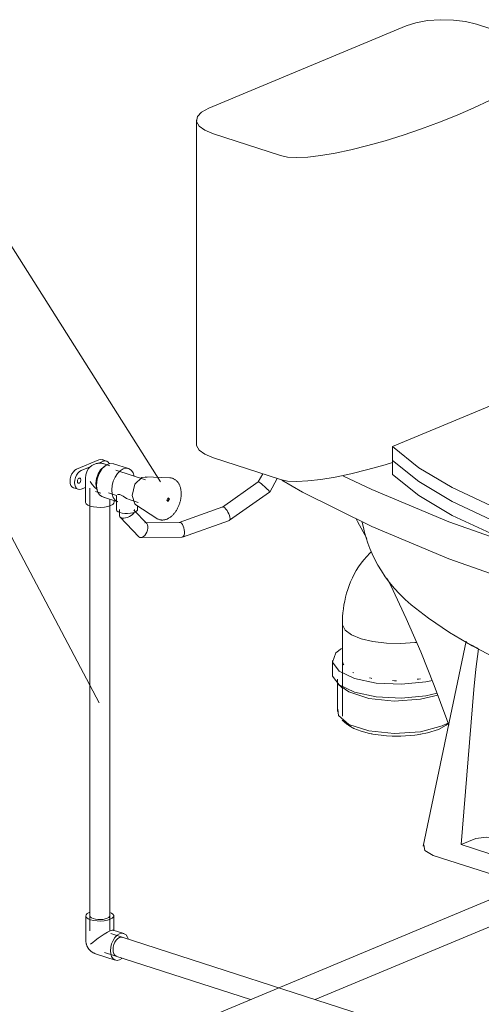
# Model space of a CAD drawing. Header units: millimetres. Extents: x -121 to 39028, y 270 to 28264.
# Tile 16 of 97: x 12722 to 13186, y 19636 to 20626. Entities that reach past the tile are written whole.
import ezdxf

# ---------------------------------------------------------------- set-up
doc = ezdxf.new("R2010")
doc.units = ezdxf.units.MM
for name, color, linetype, lineweight in [('P-PIPE-____-IDEN', 2, 'Continuous', 20), ('P-PIPE-____-OTLN', 3, 'Continuous', 20), ('P-SANR-FIXT-OTLN', 6, 'Continuous', 20)]:
    doc.layers.add(name, color=color, linetype=linetype, lineweight=lineweight)

# ---------------------------------------------------------------- blocks, each defined once
blk = doc.blocks.new('ADSK_Унитаз напольный_ГОСТ 30493-2017 - Вертикальный выпуск-V40-3D Water Left')
at = {"layer": 'P-SANR-FIXT-OTLN'}
for p, q in [((-16766.02, 20619.72), (-16964.18, 20537.03)), ((-16627.88, 20599.55), (-16695.45, 20621.37)), ((-16620.41, 20266.34), (-16620.41, 20591.9)), ((-16976.64, 20524.9), (-16976.64, 20199.34)), ((-16959.67, 20511.12), (-16892.1, 20489.3)), ((-16627.72, 20260.28), (-16779.64, 20196.88)), ((-16779.64, 20182.93), (-16779.64, 20196.88)), ((-16892.1, 20163.74), (-16959.67, 20185.56)), ((-16779.64, 20168.98), (-16779.64, 20182.93)), ((-16333.2, 20147.99), (-16333.2, 20161.95)), ((-16333.2, 20134.04), (-16333.2, 20147.99)), ((-16328.21, 20096.83), (-16328.21, 20134.04)), ((-16830.01, 20019.07), (-16830.01, 19926.05)), ((-16705.7, 20001.26), (-16748.9, 19795.27)), ((-16695.11, 19994.54), (-16700.05, 19997.44)), ((-16840.01, 19981.86), (-16840.01, 19967.91)), ((-16350.79, 19764.73), (-16423.48, 19977.24)), ((-16818.58, 19969.54), (-16819.61, 19970.05)), ((-16835.01, 19963.26), (-16835.01, 19930.71)), ((-16834.73, 19958.49), (-16830.14, 19954.57)), ((-16710.69, 19797.04), (-16698.16, 19952.69)), ((-16587.03, 19954.82), (-16576.37, 19952.72)), ((-16830.14, 19922.01), (-16825.54, 19918.09)), ((-16829.16, 19922.52), (-16828.11, 19920.79)), ((-16826.45, 19918.91), (-16822.47, 19915.85)), ((-16729.96, 19916.16), (-16724.02, 19919.09)), ((-16725.44, 19917.3), (-16724.47, 19918.09)), ((-16819.61, 19914.24), (-16818.55, 19913.72)), ((-16543.71, 19902.8), (-16530.5, 19738.84)), ((-16696.01, 19803.17), (-16710.69, 19797.04)), ((-16530.5, 19738.84), (-16710.69, 19797.04)), ((-16506.06, 19710.99), (-16738.8, 19786.16)), ((-16358.03, 19756.08), (-16463.72, 19711.98))]:
    blk.add_line(p, q, dxfattribs=at)
for points in [[(-16695.45, 20621.37, 0), (-16706.29, 20624.04, 0), (-16718.65, 20625.59, 0), (-16731.67, 20625.91, 0), (-16744.48, 20624.98, 0), (-16756.19, 20622.87, 0), (-16766.02, 20619.72, 0)], [(-16892.1, 20489.3, 0), (-16885.09, 20487.87, 0), (-16875.94, 20487.41, 0), (-16864.81, 20487.93, 0), (-16851.88, 20489.41, 0), (-16837.38, 20491.83, 0), (-16821.55, 20495.16, 0), (-16804.68, 20499.32, 0), (-16787.03, 20504.26, 0), (-16768.93, 20509.89, 0), (-16750.67, 20516.1, 0), (-16732.57, 20522.8, 0), (-16714.94, 20529.87, 0), (-16698.09, 20537.19, 0), (-16682.29, 20544.64, 0), (-16667.82, 20552.08, 0), (-16654.92, 20559.39, 0), (-16643.83, 20566.44, 0), (-16634.72, 20573.11, 0), (-16627.76, 20579.3, 0), (-16623.06, 20584.89, 0), (-16620.7, 20589.78, 0), (-16620.72, 20593.9, 0), (-16623.13, 20597.18, 0), (-16627.88, 20599.55, 0)], [(-16964.18, 20537.03, 0), (-16971.45, 20533.05, 0), (-16975.67, 20528.51, 0), (-16976.54, 20523.73, 0), (-16974.02, 20519.03, 0), (-16968.26, 20514.73, 0), (-16959.67, 20511.12, 0)], [(-16620.68, 20268.19, 0), (-16620.7, 20264.22, 0), (-16622.78, 20259.75, 0)], [(-16404.14, 20217.4, 0), (-16454.35, 20231.75, 0), (-16508.89, 20243.79, 0), (-16566.95, 20253.34, 0), (-16627.72, 20260.28, 0)], [(-16360.47, 20128.04, 0), (-16341.86, 20142.06, 0), (-16333.59, 20157.65, 0), (-16336.13, 20173.92, 0), (-16349.35, 20189.9, 0), (-16372.47, 20204.68, 0), (-16404.14, 20217.4, 0)], [(-16959.67, 20185.56, 0), (-16968.26, 20189.17, 0), (-16974.02, 20193.47, 0), (-16976.54, 20198.17, 0), (-16976.64, 20199.34, 0)], [(-16779.64, 20196.88, 0), (-16753.18, 20175.64, 0), (-16719.97, 20155.71, 0), (-16680.5, 20137.39, 0), (-16635.34, 20120.93, 0)], [(-16779.69, 20180.92, 0), (-16787.03, 20178.7, 0), (-16804.68, 20173.76, 0), (-16821.55, 20169.59, 0), (-16837.38, 20166.27, 0), (-16851.88, 20163.85, 0), (-16864.81, 20162.37, 0), (-16875.94, 20161.85, 0), (-16885.09, 20162.31, 0), (-16892.1, 20163.74, 0)], [(-16779.64, 20182.93, 0), (-16753.18, 20161.69, 0), (-16719.97, 20141.76, 0), (-16680.5, 20123.44, 0), (-16635.34, 20106.98, 0)], [(-16635.34, 20106.98, 0), (-16680.5, 20123.44, 0), (-16719.97, 20141.76, 0), (-16753.18, 20161.69, 0), (-16779.64, 20182.93, 0)], [(-16829.65, 20167.57, 0), (-16800.6, 20153.82, 0), (-16723.27, 20121.45, 0), (-16638.64, 20091.65, 0)], [(-16635.34, 20093.03, 0), (-16680.5, 20109.48, 0), (-16719.97, 20127.81, 0), (-16753.18, 20147.73, 0), (-16779.64, 20168.98, 0)], [(-16638.64, 20054.44, 0), (-16723.27, 20084.25, 0), (-16800.6, 20116.61, 0), (-16870.07, 20151.29, 0), (-16890.99, 20163.1, 0)], [(-16638.64, 20091.65, 0), (-16599.25, 20081.49, 0), (-16555.24, 20074.8, 0), (-16509.16, 20071.97, 0), (-16463.7, 20073.17, 0), (-16421.5, 20078.32, 0), (-16385.01, 20087.14, 0), (-16356.35, 20099.1, 0), (-16337.18, 20113.51, 0), (-16328.62, 20129.53, 0), (-16331.17, 20146.24, 0), (-16332.79, 20149.21, 0)], [(-16635.34, 20106.98, 0), (-16596.94, 20097.07, 0), (-16554.06, 20090.53, 0), (-16509.18, 20087.76, 0), (-16464.92, 20088.9, 0), (-16423.84, 20093.9, 0), (-16388.34, 20102.46, 0), (-16360.47, 20114.09, 0), (-16341.86, 20128.11, 0), (-16333.59, 20143.7, 0), (-16333.26, 20149.52, 0)], [(-16333.26, 20149.52, 0), (-16333.59, 20143.7, 0), (-16341.86, 20128.11, 0), (-16360.47, 20114.09, 0), (-16388.34, 20102.46, 0), (-16423.84, 20093.9, 0), (-16464.92, 20088.9, 0), (-16509.18, 20087.76, 0), (-16554.06, 20090.53, 0), (-16596.94, 20097.07, 0), (-16635.34, 20106.98, 0)], [(-16333.26, 20135.56, 0), (-16333.59, 20129.75, 0), (-16341.86, 20114.15, 0), (-16360.47, 20100.14, 0), (-16388.34, 20088.51, 0), (-16423.84, 20079.95, 0), (-16464.92, 20074.95, 0), (-16509.18, 20073.8, 0), (-16554.06, 20076.58, 0), (-16596.94, 20083.11, 0), (-16635.34, 20093.03, 0)], [(-16635.34, 20120.93, 0), (-16596.94, 20111.02, 0), (-16554.06, 20104.48, 0), (-16509.18, 20101.71, 0), (-16464.92, 20102.85, 0), (-16423.84, 20107.85, 0), (-16388.34, 20116.41, 0), (-16360.47, 20128.04, 0)], [(-16816.38, 20124.49, 0), (-16814.81, 20121.75, 0), (-16805.63, 20104.67, 0)], [(-16760.95, 20037.95, 0), (-16767.14, 20043.33, 0), (-16772.84, 20048.89, 0), (-16778.05, 20054.58, 0), (-16782.79, 20060.35, 0), (-16787.07, 20066.15, 0), (-16790.91, 20071.95, 0), (-16794.33, 20077.71, 0), (-16797.37, 20083.41, 0), (-16800.06, 20089.03, 0), (-16802.41, 20094.56, 0), (-16804.46, 20099.98, 0), (-16806.23, 20105.29, 0), (-16807.74, 20110.48, 0), (-16809.02, 20115.56, 0), (-16810.09, 20120.52, 0), (-16810.25, 20121.43, 0)], [(-16328.28, 20098.48, 0), (-16328.62, 20092.33, 0), (-16337.18, 20076.3, 0), (-16356.35, 20061.89, 0), (-16385.01, 20049.93, 0), (-16421.5, 20041.12, 0), (-16463.7, 20035.96, 0), (-16509.16, 20034.76, 0), (-16555.24, 20037.59, 0), (-16599.25, 20044.28, 0), (-16638.64, 20054.44, 0)], [(-16800.96, 20091.4, 0), (-16802.57, 20089.87, 0), (-16805.68, 20086.59, 0), (-16808.59, 20083.19, 0), (-16811.29, 20079.68, 0), (-16813.78, 20076.09, 0), (-16816.08, 20072.42, 0), (-16818.17, 20068.68, 0), (-16820.07, 20064.9, 0), (-16821.79, 20061.08, 0), (-16823.33, 20057.23, 0), (-16824.68, 20053.36, 0), (-16825.88, 20049.47, 0), (-16826.9, 20045.56, 0), (-16827.77, 20041.66, 0), (-16828.49, 20037.75, 0), (-16829.07, 20033.85, 0), (-16829.5, 20029.95, 0), (-16829.8, 20026.06, 0), (-16829.97, 20022.19, 0), (-16830.01, 20019.07, 0)], [(-16784.95, 20064.53, 0), (-16781.31, 20057.27, 0), (-16765.88, 20024.26, 0), (-16751.37, 19990.79, 0), (-16737.8, 19956.93, 0), (-16725.19, 19922.74, 0), (-16723.22, 19916.95, 0)], [(-16356.69, 20061.57, 0), (-16366.3, 20035.12, 0), (-16381.66, 20011.46, 0), (-16402.42, 19990.9, 0), (-16428.39, 19973.81, 0), (-16459.32, 19960.75, 0), (-16476.2, 19956.02, 0)], [(-16624.87, 19964.06, 0), (-16650.83, 19973.39, 0), (-16675.92, 19984.29, 0), (-16699.88, 19996.58, 0), (-16722.44, 20010.04, 0), (-16743.45, 20024.41, 0), (-16760.95, 20037.95, 0)], [(-16829.95, 20019.96, 0), (-16829.89, 20017.78, 0), (-16827.12, 20012.61, 0), (-16820.79, 20007.88, 0), (-16811.34, 20003.91, 0), (-16799.41, 20000.98, 0), (-16785.82, 19999.28, 0), (-16771.5, 19998.92, 0), (-16757.41, 19999.94, 0), (-16755.67, 20000.17, 0)], [(-16755.67, 20000.17, 0), (-16757.41, 19999.94, 0), (-16771.5, 19998.92, 0), (-16785.82, 19999.28, 0), (-16799.41, 20000.98, 0), (-16811.34, 20003.91, 0), (-16820.79, 20007.88, 0), (-16827.12, 20012.61, 0), (-16829.89, 20017.78, 0), (-16829.95, 20019.96, 0)], [(-16830.97, 19994, 0), (-16836.52, 19989.57, 0), (-16839.87, 19980.34, 0), (-16833.35, 19971.35, 0), (-16817.94, 19963.95, 0), (-16796, 19959.28, 0), (-16770.86, 19958.05, 0), (-16746.35, 19960.45, 0), (-16739.66, 19961.84, 0)], [(-16698.16, 19952.69, 0), (-16696.12, 19973.27, 0), (-16693.38, 19993.59, 0)], [(-16693.38, 19993.59, 0), (-16694.24, 19994.06, 0), (-16695.11, 19994.54, 0)], [(-16828.72, 19977.53, 0), (-16829.16, 19978.33, 0), (-16829.71, 19979.82, 0)], [(-16840.01, 19967.91, 0), (-16839.87, 19966.39, 0), (-16833.35, 19957.39, 0), (-16817.94, 19950, 0), (-16796, 19945.33, 0), (-16770.86, 19944.1, 0), (-16746.35, 19946.49, 0), (-16734.99, 19949.11, 0)], [(-16800.6, 19963.99, 0), (-16801.24, 19964.12, 0), (-16802.74, 19964.43, 0)], [(-16775.64, 19961.68, 0), (-16777.67, 19961.7, 0), (-16779.88, 19961.76, 0)], [(-16751.53, 19963.61, 0), (-16753.57, 19963.27, 0), (-16754.83, 19963.08, 0)], [(-16570.85, 19951.89, 0), (-16613.41, 19960.61, 0), (-16624.87, 19964.06, 0)], [(-16471.12, 19957.42, 0), (-16484.45, 19954.55, 0), (-16498.02, 19954.22, 0)], [(-16831.41, 19955.75, 0), (-16823.67, 19950.38, 0), (-16803.62, 19943.9, 0), (-16777.91, 19941.26, 0), (-16751.62, 19942.98, 0), (-16734.32, 19947.07, 0)], [(-16566.48, 19951.4, 0), (-16557.93, 19951.02, 0), (-16551.54, 19951.79, 0)], [(-16540.62, 19955.05, 0), (-16545.18, 19954.58, 0), (-16549.76, 19954.24, 0)], [(-16549.76, 19954.24, 0), (-16546.27, 19928.54, 0), (-16543.71, 19902.8, 0)], [(-16498.02, 19954.22, 0), (-16503.17, 19954.57, 0), (-16509.08, 19954.94, 0), (-16515.52, 19955.29, 0), (-16522.21, 19955.55, 0), (-16528.86, 19955.64, 0), (-16535.13, 19955.49, 0), (-16540.62, 19955.05, 0)], [(-16834.62, 19933.21, 0), (-16834.08, 19926.85, 0), (-16823.67, 19917.82, 0), (-16803.62, 19911.34, 0), (-16777.91, 19908.7, 0), (-16751.62, 19910.42, 0), (-16729.96, 19916.16, 0)], [(-16820.02, 19914.45, 0), (-16820.79, 19914.86, 0), (-16827.12, 19919.59, 0), (-16828.79, 19921.83, 0)], [(-16724.04, 19918.47, 0), (-16725.72, 19917.09, 0), (-16733.71, 19912.72, 0)], [(-16802.74, 19908.62, 0), (-16811.34, 19910.89, 0), (-16818.58, 19913.73, 0)], [(-16802.79, 19908.63, 0), (-16801.24, 19908.31, 0), (-16800.58, 19908.18, 0)], [(-16779.88, 19905.94, 0), (-16785.82, 19906.26, 0), (-16799.41, 19907.96, 0), (-16800.6, 19908.18, 0)], [(-16754.83, 19907.27, 0), (-16757.41, 19906.92, 0), (-16771.5, 19905.9, 0), (-16775.64, 19905.87, 0)], [(-16754.86, 19907.27, 0), (-16753.57, 19907.46, 0), (-16751.46, 19907.81, 0)], [(-16733.71, 19912.72, 0), (-16744.52, 19909.25, 0), (-16751.51, 19907.8, 0)], [(-16779.94, 19905.94, 0), (-16777.67, 19905.89, 0), (-16775.58, 19905.86, 0)], [(-16531.51, 19761.05, 0), (-16536.93, 19763.65, 0), (-16559.23, 19772.94, 0), (-16586.1, 19782.34, 0), (-16614.91, 19790.92, 0), (-16642.84, 19797.86, 0), (-16667.16, 19802.47, 0), (-16685.48, 19804.3, 0), (-16696.01, 19803.17, 0)], [(-16738.8, 19786.16, 0), (-16747.41, 19790.91, 0), (-16748.4, 19796.59, 0)], [(-16352.13, 19766.88, 0), (-16351.14, 19761.19, 0), (-16358.03, 19756.08, 0)], [(-16463.72, 19711.98, 0), (-16476.65, 19708.82, 0), (-16492.14, 19708.46, 0), (-16506.06, 19710.99, 0)]]:
    blk.add_polyline3d(points, dxfattribs=at)
blk = doc.blocks.new('ADSK_Полипропилен_Водорозетка ВР - 20 х 1_2_-1254355-3D Water Left')
at = {"layer": 'P-PIPE-____-OTLN', "color": 150}
for p, q in [((-17096.98, 16918.63), (-17074.52, 16928)), ((-17083.36, 16920.98), (-17092.47, 16917.18)), ((-17082.4, 16921.61), (-17083.36, 16920.98)), ((-17070.01, 16926.55), (-17075.53, 16924.24)), ((-17066.94, 16926.76), (-17071.44, 16928.22)), ((-17068.3, 16922.07), (-17070.44, 16920.42)), ((-17063.65, 16922.11), (-17069.28, 16923.93)), ((-17044.78, 16919.17), (-17060.1, 16924.12)), ((-17088.18, 16909.67), (-17088.18, 16900.36)), ((-17100.05, 16899.81), (-17095.54, 16898.36)), ((-17092.47, 16898.57), (-17088.18, 16900.36)), ((-17088.23, 16900.83), (-17088.23, 16885.49)), ((-17077.08, 16899.87), (-17076.31, 16897.27)), ((-17078.19, 16896.34), (-17072.65, 16894.55)), ((-17068.8, 16890.2), (-17071.72, 16891.16)), ((-17070.1, 16890.57), (-17055.54, 16885.87)), ((-17059.23, 16885.49), (-17059.23, 16887.09))]:
    blk.add_line(p, q, dxfattribs=at)
for points in [[(-17083.36, 16920.98, 0), (-17085.3, 16918.79, 0), (-17086.85, 16915.98, 0), (-17087.84, 16912.83, 0), (-17088.18, 16909.67, 0)], [(-17083.62, 16920.75, 0), (-17083.03, 16921.27, 0), (-17082.4, 16921.76, 0), (-17081.74, 16922.23, 0), (-17081.04, 16922.66, 0), (-17080.31, 16923.06, 0), (-17079.57, 16923.41, 0), (-17078.8, 16923.72, 0), (-17078.01, 16923.99, 0), (-17077.22, 16924.21, 0), (-17076.42, 16924.38, 0), (-17075.62, 16924.51, 0), (-17074.83, 16924.59, 0), (-17074.05, 16924.63, 0), (-17073.29, 16924.63, 0), (-17072.54, 16924.59, 0), (-17071.81, 16924.51, 0), (-17071.11, 16924.4, 0), (-17070.43, 16924.25, 0), (-17069.77, 16924.08, 0), (-17069.28, 16923.93, 0)], [(-17077.68, 16904.32, 0), (-17077.1, 16909.17, 0), (-17075.44, 16913.92, 0), (-17072.89, 16918, 0), (-17069.77, 16920.9, 0), (-17069.05, 16921.34, 0)], [(-17059.69, 16923.98, 0), (-17063.47, 16924.34, 0), (-17067.48, 16922.66, 0), (-17071.25, 16919.15, 0), (-17074.33, 16914.24, 0), (-17076.34, 16908.5, 0), (-17077.03, 16902.64, 0)], [(-17074.52, 16928, 0), (-17072.81, 16928.4, 0), (-17071.21, 16928.13, 0), (-17070.45, 16927.72, 0)], [(-17064.29, 16924.28, 0), (-17065.34, 16925.77, 0), (-17066.71, 16926.68, 0), (-17068.3, 16926.94, 0), (-17070.01, 16926.55, 0)], [(-17039.03, 16911.54, 0), (-17040.15, 16914.84, 0), (-17041.99, 16917.44, 0), (-17044.38, 16919.03, 0), (-17047.17, 16919.49, 0), (-17050.16, 16918.8, 0), (-17053.15, 16917, 0), (-17055.94, 16914.21, 0), (-17058.33, 16910.62, 0), (-17060.17, 16906.48, 0), (-17061.32, 16902.08, 0), (-17061.72, 16897.7, 0)], [(-17100.28, 16899.9, 0), (-17101.65, 16900.8, 0), (-17102.7, 16902.29, 0), (-17103.36, 16904.26, 0), (-17103.58, 16906.57, 0), (-17103.36, 16909.07, 0), (-17102.7, 16911.59, 0), (-17101.65, 16913.96, 0), (-17100.28, 16916.01, 0), (-17098.69, 16917.6, 0), (-17096.98, 16918.63, 0)], [(-17092.47, 16917.18, 0), (-17094.18, 16916.15, 0), (-17095.77, 16914.55, 0), (-17097.14, 16912.5, 0), (-17098.19, 16910.14, 0), (-17098.85, 16907.62, 0), (-17099.08, 16905.12, 0), (-17098.85, 16902.8, 0), (-17098.19, 16900.84, 0), (-17097.14, 16899.35, 0), (-17095.77, 16898.44, 0), (-17094.18, 16898.18, 0), (-17092.47, 16898.57, 0)], [(-17096.17, 16906.33, 0), (-17096.11, 16906.98, 0), (-17095.94, 16907.64, 0), (-17095.67, 16908.25, 0), (-17095.31, 16908.78, 0), (-17094.9, 16909.2, 0), (-17094.45, 16909.47, 0), (-17094.01, 16909.57, 0), (-17093.59, 16909.5, 0), (-17093.24, 16909.26, 0), (-17092.97, 16908.88, 0), (-17092.79, 16908.37, 0), (-17092.74, 16907.76, 0)], [(-17092.74, 16907.76, 0), (-17092.79, 16907.11, 0), (-17092.97, 16906.46, 0), (-17093.24, 16905.84, 0), (-17093.59, 16905.31, 0), (-17094.01, 16904.9, 0), (-17094.45, 16904.63, 0), (-17094.9, 16904.53, 0), (-17095.31, 16904.59, 0), (-17095.67, 16904.83, 0), (-17095.94, 16905.22, 0), (-17096.11, 16905.73, 0), (-17096.17, 16906.33, 0)], [(-17076.46, 16898.06, 0), (-17078.9, 16900.44, 0), (-17081.24, 16903.2, 0), (-17083.31, 16906.14, 0)], [(-17076.68, 16898.73, 0), (-17077.06, 16899.8, 0), (-17077.52, 16901.96, 0), (-17077.68, 16904.32, 0)], [(-17077.03, 16902.64, 0), (-17076.68, 16898.77, 0), (-17075.62, 16895.43, 0), (-17073.93, 16892.84, 0), (-17071.72, 16891.16, 0)], [(-17061.72, 16897.7, 0), (-17061.32, 16893.65, 0), (-17060.17, 16890.2, 0), (-17058.33, 16887.6, 0), (-17055.94, 16886.01, 0)], [(-17062.85, 16881.97, 0), (-17065.7, 16881.05, 0), (-17069.09, 16880.44, 0), (-17072.81, 16880.17, 0), (-17076.59, 16880.27, 0), (-17080.17, 16880.72, 0), (-17083.31, 16881.49, 0), (-17085.8, 16882.54, 0), (-17087.47, 16883.78, 0), (-17088.2, 16885.15, 0)], [(-17059.26, 16885.83, 0), (-17059.52, 16884.44, 0), (-17060.74, 16883.12, 0), (-17062.85, 16881.97, 0)]]:
    blk.add_polyline3d(points, dxfattribs=at)
blk = doc.blocks.new('ADSK_Вентиль угловой для сантехники - DN15 _ DN15 НР-1141994-3D Water Left')
at = {"layer": 'P-PIPE-____-OTLN', "color": 150}
for p, q in [((-17027.7, 16907.88), (-17057.73, 16917.58)), ((-17026.17, 16910.5), (-17031.39, 16910.41)), ((-17003.37, 16909.89), (-17028.3, 16911)), ((-17065.11, 16894.74), (-17056.9, 16892.09)), ((-17057.06, 16892.27), (-17057.06, 16878.05)), ((-17053.44, 16893.23), (-17055.81, 16893.25)), ((-17043.28, 16887.69), (-17035.08, 16885.04)), ((-17037.39, 16882.85), (-17016.52, 16869.17)), ((-17035.76, 16878.05), (-17035.76, 16881.92))]:
    blk.add_line(p, q, dxfattribs=at)
for points in [[(-17031.39, 16910.41, 0), (-17038.4, 16903.4, 0), (-17041.3, 16892.32, 0), (-17038.4, 16883.67, 0), (-17037.39, 16882.85, 0)], [(-17003.37, 16909.89, 0), (-17002.71, 16909.84, 0), (-17002.06, 16909.75, 0), (-17001.42, 16909.62, 0), (-17000.78, 16909.44, 0), (-17000.16, 16909.23, 0), (-16999.56, 16908.97, 0), (-16998.97, 16908.68, 0), (-16998.4, 16908.35, 0), (-16997.86, 16907.98, 0), (-16997.33, 16907.58, 0), (-16996.83, 16907.15, 0), (-16996.35, 16906.69, 0), (-16995.9, 16906.2, 0), (-16995.48, 16905.68, 0), (-16995.07, 16905.14, 0), (-16994.7, 16904.58, 0), (-16994.35, 16904, 0), (-16994.02, 16903.39, 0), (-16993.72, 16902.76, 0), (-16993.45, 16902.12, 0), (-16993.19, 16901.46, 0), (-16992.97, 16900.79, 0), (-16992.76, 16900.1, 0), (-16992.58, 16899.39, 0), (-16992.43, 16898.67, 0), (-16992.29, 16897.94, 0), (-16992.18, 16897.2, 0), (-16992.1, 16896.45, 0), (-16992.03, 16895.69, 0), (-16991.99, 16894.92, 0), (-16991.97, 16894.14, 0), (-16991.98, 16893.36, 0), (-16992, 16892.57, 0), (-16992.05, 16891.77, 0), (-16992.12, 16890.97, 0), (-16992.21, 16890.17, 0), (-16992.32, 16889.37, 0), (-16992.46, 16888.57, 0), (-16992.61, 16887.77, 0), (-16992.78, 16886.96, 0), (-16992.98, 16886.17, 0), (-16993.19, 16885.37, 0), (-16993.43, 16884.58, 0), (-16993.68, 16883.8, 0), (-16993.96, 16883.02, 0), (-16994.25, 16882.25, 0), (-16994.56, 16881.49, 0), (-16994.89, 16880.74, 0), (-16995.24, 16880, 0), (-16995.6, 16879.27, 0), (-16995.98, 16878.56, 0), (-16996.37, 16877.86, 0), (-16996.79, 16877.17, 0), (-16997.22, 16876.5, 0), (-16997.66, 16875.85, 0), (-16998.12, 16875.21, 0), (-16998.59, 16874.6, 0), (-16999.07, 16874, 0), (-16999.57, 16873.42, 0), (-17000.08, 16872.86, 0), (-17000.61, 16872.33, 0), (-17001.14, 16871.82, 0), (-17001.69, 16871.33, 0), (-17002.25, 16870.86, 0), (-17002.82, 16870.42, 0), (-17003.4, 16870.01, 0), (-17003.99, 16869.63, 0), (-17004.59, 16869.27, 0), (-17005.21, 16868.94, 0), (-17005.82, 16868.65, 0), (-17006.21, 16868.48, 0)], [(-17043.27, 16887.68, 0), (-17046.77, 16889.28, 0), (-17050.17, 16891.43, 0), (-17053.44, 16893.23, 0)], [(-17005.11, 16886.09, 0), (-17006.45, 16887.41, 0), (-17005.11, 16889.85, 0)], [(-17005.14, 16889.8, 0), (-17004.5, 16888.76, 0), (-17005.51, 16886.7, 0)], [(-17005.11, 16889.85, 0), (-17003.78, 16888.53, 0), (-17005.11, 16886.09, 0)], [(-17053.44, 16875.12, 0), (-17055.27, 16875.89, 0), (-17056.5, 16876.8, 0), (-17057.03, 16877.8, 0)], [(-17035.78, 16878.3, 0), (-17035.96, 16877.29, 0), (-17036.86, 16876.32, 0), (-17038.41, 16875.47, 0), (-17040.5, 16874.8, 0), (-17043, 16874.35, 0), (-17045.73, 16874.15, 0), (-17048.5, 16874.22, 0), (-17051.13, 16874.55, 0), (-17053.44, 16875.12, 0)], [(-17016.52, 16869.17, 0), (-17015.96, 16868.83, 0), (-17015.38, 16868.52, 0), (-17014.78, 16868.26, 0), (-17014.16, 16868.03, 0), (-17013.53, 16867.84, 0), (-17012.89, 16867.69, 0), (-17012.24, 16867.59, 0), (-17011.59, 16867.52, 0), (-17010.93, 16867.5, 0), (-17010.27, 16867.52, 0), (-17009.61, 16867.57, 0), (-17008.96, 16867.67, 0), (-17008.3, 16867.8, 0), (-17007.66, 16867.97, 0), (-17007.02, 16868.17, 0), (-17006.38, 16868.41, 0), (-17006.21, 16868.48, 0)]]:
    blk.add_polyline3d(points, dxfattribs=at)
blk = doc.blocks.new('ADSK_Полипропилен_Отвод - Универсальный-V48-3D Water Left')
at = {"layer": 'P-PIPE-____-OTLN', "color": 150}
for p, q in [((-17087.73, 19725.32), (-17087.73, 19700.67)), ((-17059.73, 19710.44), (-17059.73, 19725.32)), ((-17049.54, 19707.56), (-17060.13, 19710.99)), ((-17078.04, 19687.35), (-17058.14, 19680.92)), ((-17053.84, 19681.22), (-17051.44, 19682.66))]:
    blk.add_line(p, q, dxfattribs=at)
for points in [[(-17084.24, 19728.71, 0), (-17086.28, 19727.6, 0), (-17087.46, 19726.33, 0), (-17087.71, 19724.99, 0), (-17087, 19723.67, 0), (-17085.39, 19722.47, 0), (-17082.98, 19721.46, 0), (-17079.95, 19720.71, 0), (-17076.49, 19720.28, 0), (-17072.84, 19720.19, 0), (-17069.25, 19720.45, 0), (-17065.97, 19721.04, 0), (-17063.22, 19721.92, 0)], [(-17080.34, 19722.56, 0), (-17082.06, 19723.28, 0), (-17083.21, 19724.14, 0), (-17083.71, 19725.08, 0)], [(-17070.53, 19721.84, 0), (-17073.1, 19721.65, 0), (-17075.7, 19721.72, 0), (-17078.17, 19722.03, 0), (-17080.34, 19722.56, 0)], [(-17063.75, 19725.55, 0), (-17063.93, 19724.6, 0), (-17064.77, 19723.69, 0), (-17066.23, 19722.89, 0), (-17068.19, 19722.26, 0), (-17070.3, 19721.87, 0)], [(-17063.22, 19721.92, 0), (-17061.19, 19723.04, 0), (-17060.01, 19724.31, 0), (-17059.76, 19725.65, 0), (-17060.47, 19726.96, 0), (-17062.08, 19728.17, 0), (-17063.68, 19728.89, 0)], [(-17082.98, 19696.81, 0), (-17080.79, 19698.73, 0), (-17078.29, 19700.76, 0), (-17075.5, 19702.87, 0), (-17072.47, 19705, 0), (-17069.27, 19707.07, 0), (-17066.07, 19708.92, 0), (-17063.22, 19710.3, 0)], [(-17063.22, 19710.3, 0), (-17061.14, 19710.98, 0), (-17060, 19710.93, 0)], [(-17078.04, 19687.35, 0), (-17078.62, 19687.55, 0), (-17079.18, 19687.77, 0), (-17079.71, 19688.01, 0), (-17080.22, 19688.26, 0), (-17080.7, 19688.53, 0), (-17081.16, 19688.8, 0), (-17081.6, 19689.09, 0), (-17082.01, 19689.38, 0), (-17082.41, 19689.68, 0), (-17082.78, 19689.98, 0), (-17083.14, 19690.29, 0), (-17083.47, 19690.61, 0), (-17083.79, 19690.93, 0), (-17084.09, 19691.25, 0), (-17084.38, 19691.57, 0), (-17084.65, 19691.9, 0), (-17084.91, 19692.23, 0), (-17085.15, 19692.57, 0), (-17085.38, 19692.9, 0), (-17085.6, 19693.24, 0), (-17085.81, 19693.59, 0), (-17086.01, 19693.93, 0), (-17086.19, 19694.28, 0), (-17086.37, 19694.63, 0), (-17086.53, 19694.99, 0), (-17086.68, 19695.35, 0), (-17086.83, 19695.71, 0), (-17086.96, 19696.08, 0), (-17087.08, 19696.45, 0), (-17087.2, 19696.83, 0), (-17087.3, 19697.22, 0), (-17087.4, 19697.61, 0), (-17087.48, 19698, 0), (-17087.55, 19698.41, 0), (-17087.61, 19698.82, 0), (-17087.66, 19699.24, 0), (-17087.7, 19699.67, 0), (-17087.72, 19700.1, 0), (-17087.73, 19700.55, 0), (-17087.73, 19700.67, 0)], [(-17053.84, 19707.26, 0), (-17056.23, 19705.82, 0), (-17058.46, 19703.59, 0), (-17060.38, 19700.72, 0), (-17061.85, 19697.41, 0), (-17062.77, 19693.88, 0), (-17063.09, 19690.38, 0), (-17062.77, 19687.14, 0), (-17061.85, 19684.39, 0), (-17060.38, 19682.3, 0), (-17058.46, 19681.03, 0), (-17056.23, 19680.66, 0), (-17053.84, 19681.22, 0)], [(-17060.44, 19691.49, 0), (-17060.22, 19693.99, 0), (-17059.56, 19696.51, 0), (-17058.51, 19698.87, 0), (-17057.14, 19700.92, 0), (-17055.55, 19702.51, 0), (-17053.84, 19703.54, 0), (-17052.13, 19703.94, 0), (-17050.54, 19703.68, 0)], [(-17045.05, 19701.95, 0), (-17045.83, 19704.09, 0), (-17047.3, 19706.18, 0), (-17049.21, 19707.45, 0), (-17051.44, 19707.82, 0), (-17053.84, 19707.26, 0)], [(-17057.14, 19684.81, 0), (-17058.51, 19685.72, 0), (-17059.56, 19687.2, 0), (-17060.22, 19689.17, 0), (-17060.44, 19691.49, 0)]]:
    blk.add_polyline3d(points, dxfattribs=at)

msp = doc.modelspace()

# ---------------------------------------------------------------- linework, layer by layer
at = {"layer": 'P-PIPE-____-IDEN'}
for p, q in [((12863.65, 20161.35), (12707.7, 20408.28)), ((12801.81, 19939.47), (12707.7, 20118.16))]:
    msp.add_line(p, q, dxfattribs=at)
at = {"layer": 'P-PIPE-____-OTLN', "color": 150}
for p, q in [((12966.27, 20169.53), (12961.75, 20161.43)), ((12973.2, 20151.16), (12980.83, 20164.83)), ((12792.57, 20155.06), (12792.57, 19710.43)), ((12961.77, 20161.46), (12925.82, 20136.15)), ((12962.09, 20161.42), (12961.76, 20161.44)), ((12932.97, 20122.84), (12973.17, 20151.13)), ((12812.57, 19710.43), (12812.57, 20144.18)), ((12926.02, 20136.25), (12882.36, 20120.68)), ((12926.39, 20136.3), (12925.77, 20136.11)), ((12822.39, 20133.68), (12822.39, 20127.4)), ((12822.92, 20126.08), (12841.94, 20106.18)), ((12849.79, 20119.68), (12836.87, 20133.2)), ((12837.39, 20131.88), (12837.39, 20133.68)), ((12882.88, 20120.78), (12847.96, 20120.45)), ((12885.53, 20105.89), (12932.77, 20122.74)), ((12932.39, 20122.68), (12932.97, 20122.84)), ((12843.77, 20105.41), (12885.01, 20105.8)), ((12885.01, 20105.8), (12885.04, 20105.8)), ((13229.8, 19756.35), (12538.69, 19467.97)), ((13018.95, 19641.28), (13266.4, 19744.53)), ((13180.93, 19588.97), (12813.52, 19707.64)), ((12807.38, 19688.61), (12953.98, 19641.25))]:
    msp.add_line(p, q, dxfattribs=at)
for points in [[(12969.45, 20155.56, 0), (12967.99, 20156.91, 0), (12966.49, 20158.22, 0), (12965.06, 20159.4, 0), (12963.8, 20160.37, 0), (12962.78, 20161.06, 0), (12962.09, 20161.42, 0)], [(12973.19, 20151.15, 0), (12973.13, 20151.48, 0), (12972.68, 20152.15, 0), (12971.88, 20153.09, 0), (12970.78, 20154.26, 0), (12969.45, 20155.56, 0)], [(12932.21, 20129.35, 0), (12931.34, 20131.12, 0), (12930.34, 20132.77, 0), (12929.27, 20134.21, 0), (12928.2, 20135.32, 0), (12927.23, 20136.03, 0), (12926.39, 20136.3, 0)], [(12822.41, 20127.15, 0), (12822.79, 20126.24, 0), (12823.65, 20125.56, 0), (12824.94, 20125.16, 0)], [(12824.94, 20125.16, 0), (12826.57, 20125.06, 0), (12828.42, 20125.27, 0), (12830.37, 20125.79, 0), (12832.29, 20126.56, 0), (12834.05, 20127.55, 0), (12835.53, 20128.68, 0)], [(12835.53, 20128.68, 0), (12836.62, 20129.87, 0), (12837.18, 20130.86, 0)], [(12933.02, 20122.88, 0), (12933.4, 20123.53, 0), (12933.51, 20124.58, 0), (12933.34, 20125.97, 0), (12932.89, 20127.59, 0), (12932.21, 20129.35, 0)], [(12850.47, 20113.04, 0), (12850.85, 20114.98, 0), (12850.88, 20116.78, 0), (12850.58, 20118.32, 0), (12849.95, 20119.49, 0)], [(12887.44, 20113.38, 0), (12887.04, 20115.32, 0), (12886.42, 20117.12, 0), (12885.64, 20118.65, 0), (12884.74, 20119.82, 0), (12883.79, 20120.55, 0), (12882.85, 20120.78, 0)], [(12841.78, 20106.36, 0), (12842.68, 20105.64, 0), (12843.81, 20105.41, 0)], [(12843.81, 20105.41, 0), (12845.07, 20105.69, 0), (12846.39, 20106.47, 0), (12847.67, 20107.69, 0), (12848.83, 20109.26, 0), (12849.78, 20111.09, 0), (12850.47, 20113.04, 0)], [(12885.04, 20105.8, 0), (12885.9, 20106.08, 0), (12886.64, 20106.85, 0), (12887.19, 20108.06, 0), (12887.52, 20109.63, 0), (12887.6, 20111.44, 0), (12887.44, 20113.38, 0)]]:
    msp.add_polyline3d(points, dxfattribs=at)

# ---------------------------------------------------------------- block references
for name, p in [('ADSK_Полипропилен_Водорозетка ВР - 20 х 1_2_-1254355-3D Water Left', (29876.3, 3255.62)), ('ADSK_Вентиль угловой для сантехники - DN15 _ DN15 НР-1141994-3D Water Left', (29876.3, 3255.62)), ('ADSK_Полипропилен_Отвод - Универсальный-V48-3D Water Left', (29876.3, 0))]:
    msp.add_blockref(name, p, dxfattribs=at)
at = {"layer": 'P-SANR-FIXT-OTLN'}
msp.add_blockref('ADSK_Унитаз напольный_ГОСТ 30493-2017 - Вертикальный выпуск-V40-3D Water Left', (29876.3, 0), dxfattribs=at)

doc.saveas('drawing.dxf')
